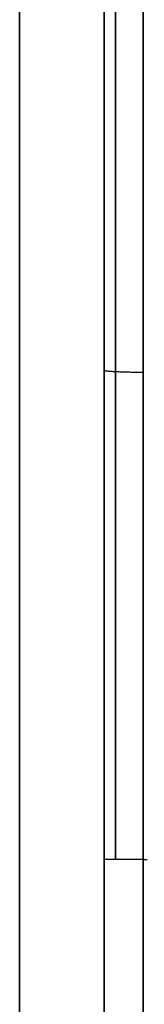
# Model space of a CAD drawing. Header units: millimetres. Extents: x 0 to 290, y -65 to 65.
# Tile 227 of 256: x 250.52 to 251.97, y 10.32 to 21.78. Entities that reach past the tile are written whole.
import ezdxf

# ---------------------------------------------------------------- set-up
doc = ezdxf.new("R2010")
doc.units = ezdxf.units.MM
doc.layers.add('Layer 01', color=7, linetype='Continuous', true_color=0x000000)

# ---------------------------------------------------------------- blocks, each defined once
blk = doc.blocks.new('Block 01')
at = {"layer": 'Layer 01', "extrusion": (1, -5.1588e-17, 2.1523e-12)}
blk.add_arc((12, 84.75, 251.956), 124.955, 270, 275.20512, dxfattribs=at)
at = {"layer": 'Layer 01', "extrusion": (1, -1.95458e-13, -4.41039e-12)}
blk.add_arc((12, -84.75, 251.956), 124.955, 84.79488, 90, dxfattribs=at)
at = {"layer": 'Layer 01', "extrusion": (-3.88481e-15, -1, 3.55977e-15)}
blk.add_arc((252, -40.703, -12), 0.5, 95, 180, dxfattribs=at)
at = {"layer": 'Layer 01', "extrusion": (-3.88873e-15, 1, -3.56336e-15)}
blk.add_arc((-252, 40.703, 12), 0.5, 275, 0, dxfattribs=at)
at = {"layer": 'Layer 01'}
for points, degree in [([(250.517, 37.669, 64.179), (250.517, 5.938, 64.179), (250.517, -25.793, 64.179)], 2), ([(251.5, 37.669, 63.179), (251.5, 5.938, 63.179), (251.5, -25.793, 63.179)], 2), ([(250.517, -37.669, -64.179), (250.517, -5.92, -64.179), (250.517, 25.828, -64.179)], 2), ([(251.5, -37.669, -63.179), (251.5, -5.92, -63.179), (251.5, 25.828, -63.179)], 2), ([(251.5, 12, 40.703), (251.5, 15.802, 40.703), (251.5, 19.595, 40.53), (251.5, 23.381, 40.185)], 3), ([(251.5, 23.381, -40.185), (251.5, 19.595, -40.53), (251.5, 15.802, -40.703), (251.5, 12, -40.703)], 3), ([(251.5, 12, -40.703), (251.5, 0, -40.703), (251.5, -12, -40.703)], 2), ([(251.5, -12, 40.703), (251.5, 0, 40.703), (251.5, 12, 40.703)], 2), ([(251.956, 12, -40.205), (251.978, 12, -40.203), (252, 12, -40.201)], 2), ([(251.956, -12, -40.205), (251.956, 0, -40.205), (251.956, 12, -40.205)], 2), ([(251.956, 12, 40.205), (251.978, 12, 40.203), (252, 12, 40.201)], 2), ([(251.956, 12, 40.205), (251.956, 0, 40.205), (251.956, -12, 40.205)], 2)]:
    blk.add_open_spline(points, degree=degree, dxfattribs=at)
for points, weights in [([(251.631, 12, -40.365), (251.631, 15.79, -40.365), (251.631, 19.576, -40.193), (251.631, 23.351, -39.849)], [0.86863866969, 0.868041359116, 0.868041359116, 0.86863866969]), ([(251.631, 23.351, 39.849), (251.631, 19.576, 40.193), (251.631, 15.79, 40.365), (251.631, 12, 40.365)], [0.868638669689, 0.868041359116, 0.868041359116, 0.868638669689]), ([(251.5, 17.697, -40.573), (251.5, 17.684, -40.301), (251.684, 17.675, -40.1), (251.956, 17.674, -40.076)], [0.999536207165, 0.824426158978, 0.824408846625, 0.999484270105]), ([(251.5, 17.697, 40.573), (251.5, 17.684, 40.301), (251.684, 17.675, 40.1), (251.956, 17.674, 40.076)], [0.999536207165, 0.824426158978, 0.824408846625, 0.999484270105])]:
    blk.add_rational_spline(points, weights, degree=3, dxfattribs=at)

msp = doc.modelspace()

# ---------------------------------------------------------------- block references
at = {"layer": 'Layer 01'}
msp.add_blockref('Block 01', (0, 0), dxfattribs=at)

doc.saveas('drawing.dxf')
